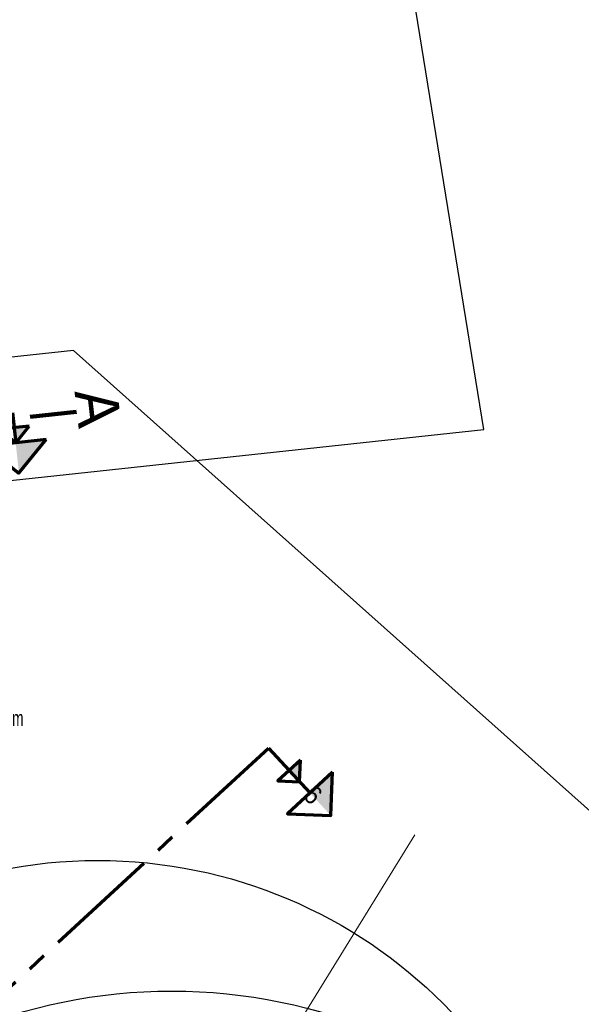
# Model space of a CAD drawing. Header units: metres. Extents: x 63969 to 66720, y 402115 to 403595.
# Tile 36 of 52: x 66201 to 66292, y 402793 to 402954. Entities that reach past the tile are written whole.
import ezdxf
from ezdxf.enums import TextEntityAlignment as Align

# ---------------------------------------------------------------- set-up
doc = ezdxf.new("R2010")
doc.units = ezdxf.units.M
doc.linetypes.add('BLADGRENS', pattern=[31, 12.5, -6.25, 2, -2, 2, -6.25])
doc.linetypes.add('CENTER2', pattern=[28.575, 19.05, -3.175, 3.175, -3.175])
doc.layers.add('DWARSPROFIEL_LOKATIE', color=125, linetype='CONTINUOUS')
doc.layers.add('Hulp dieptelijnen', color=78, linetype='CONTINUOUS')
for name, color, linetype, lineweight in [('Plts-Dwarsprofiel', 5, 'CENTER2', 70), ('Plts-Dwarsprofiel @ 0.5', 5, 'CENTER2', 70), ('Plts-Dwarsprofiel @ 1', 5, 'CENTER2', 70), ('TM-Bladgrens', 5, 'BLADGRENS', 90)]:
    doc.layers.add(name, color=color, linetype=linetype, lineweight=lineweight)
doc.layers.add('TM-Hulplijn-plaatsdwp-in-situatie', color=251, linetype='CONTINUOUS', lineweight=9, plot=False)
doc.layers.add('TO-Viewport', color=152, linetype='CONTINUOUS', plot=False)
doc.styles.add('StagCAD', font='StagCAD.ttf')

# ---------------------------------------------------------------- blocks, each defined once
blk = doc.blocks.new('dwp-pijl2')
at = {"layer": 'Plts-Dwarsprofiel', "linetype": 'Continuous', "ltscale": 0.5}
blk.add_line((0, 0), (0.54, -4.97), dxfattribs=at)
at = {"layer": 'Plts-Dwarsprofiel', "linetype": 'Continuous', "ltscale": 0.5, "flags": 128}
blk.add_lwpolyline([(5.51, -4.44), (-4.44, -5.51), (1.07, -9.94), (5.51, -4.44)], dxfattribs=at)
at = {"layer": 'Plts-Dwarsprofiel', "linetype": 'Continuous', "ltscale": 0.5}
blk.add_solid([(0.54, -4.97), (1.07, -9.94), (5.51, -4.44)], dxfattribs=at)
blk = doc.blocks.new('*U298')
at = {"layer": 'Plts-Dwarsprofiel @ 0.5', "xscale": 0.5, "yscale": 0.5, "zscale": 0.5}
blk.add_blockref('dwp-pijl2', (66199.33, 402889.74), dxfattribs=at)
at = {"layer": 'Plts-Dwarsprofiel @ 1'}
blk.add_blockref('dwp-pijl2', (66199.33, 402889.74), dxfattribs=at)
blk = doc.blocks.new('dwp-pijl')
at = {"layer": 'Plts-Dwarsprofiel', "linetype": 'Continuous', "ltscale": 0.5}
blk.add_line((0, 0), (7.27, -6.87), dxfattribs=at)
at = {"layer": 'Plts-Dwarsprofiel', "linetype": 'Continuous', "ltscale": 0.5, "flags": 128}
blk.add_lwpolyline([(10.7, -3.24), (3.83, -10.5), (10.9, -10.3), (10.7, -3.24)], dxfattribs=at)
at = {"layer": 'Plts-Dwarsprofiel', "linetype": 'Continuous', "ltscale": 0.5}
blk.add_solid([(7.27, -6.87), (10.9, -10.3), (10.7, -3.24)], dxfattribs=at)
blk = doc.blocks.new('*U299')
at = {"layer": 'Plts-Dwarsprofiel @ 0.5', "xscale": 0.5, "yscale": 0.5, "zscale": 0.5, "rotation": 356.1335730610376}
blk.add_blockref('dwp-pijl', (66241.19, 402834.89), dxfattribs=at)
at = {"layer": 'Plts-Dwarsprofiel @ 1', "rotation": 356.1335730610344}
blk.add_blockref('dwp-pijl', (66241.19, 402834.89), dxfattribs=at)

msp = doc.modelspace()

# ---------------------------------------------------------------- linework, layer by layer
at = {"layer": 'Hulp dieptelijnen'}
for centre, radius in [((66213.26, 402736.56), 79.95), ((66225.38, 402706.88), 88.28)]:
    msp.add_circle(centre, radius, dxfattribs=at)
at = {"layer": 'Plts-Dwarsprofiel'}
msp.add_lwpolyline([(66182.42, 402740.09), (66185.84, 402783.73), (66241.19, 402834.89)], dxfattribs=at)
at = {"layer": 'TM-Bladgrens'}
msp.add_line((66202.23, 402889.04), (66209.79, 402889.86), dxfattribs=at)
at = {"layer": 'TM-Hulplijn-plaatsdwp-in-situatie'}
msp.add_line((66236.66, 402774.54), (66265.1, 402820.67), dxfattribs=at)
at = {"layer": 'TO-Viewport'}
msp.add_lwpolyline([(65446.1, 403089.49), (65725.62, 403030.06), (65698.46, 402902.23), (65940.5, 402850.8), (66276.42, 402886.97), (66216.98, 403253.29), (65522.44, 403400.87), (65446.1, 403089.49)], dxfattribs=at)
msp.add_lwpolyline([(66458.92, 402152.18), (66719.78, 402444.79), (66209.3, 402899.86), (66053.35, 402883.07), (66018.76, 402844.27), (66075.62, 402493.88)], close=True, dxfattribs=at)

# ---------------------------------------------------------------- block references
at = {"layer": 'Plts-Dwarsprofiel'}
for name in ['*U298', '*U299']:
    msp.add_blockref(name, (0, 0), dxfattribs=at)

# ---------------------------------------------------------------- texts
at = {"layer": 'DWARSPROFIEL_LOKATIE', "color": 203, "width": 0.68}
msp.add_text('785+50m', height=2.5, dxfattribs=at).set_placement((66191.62, 402838.51))
at = {"layer": 'Plts-Dwarsprofiel', "linetype": 'Continuous', "ltscale": 0.5, "style": 'StagCAD', "width": 0.96}
msp.add_text('6', height=3, rotation=318.2837, dxfattribs=at).set_placement((66248.49, 402827.23), align=Align.MIDDLE)
at = {"layer": 'TM-Bladgrens', "linetype": 'Continuous', "style": 'StagCAD'}
msp.add_text('A', height=7, rotation=276.4754, dxfattribs=at).set_placement((66207.74, 402889.85), align=Align.BOTTOM_CENTER)

doc.saveas('drawing.dxf')
